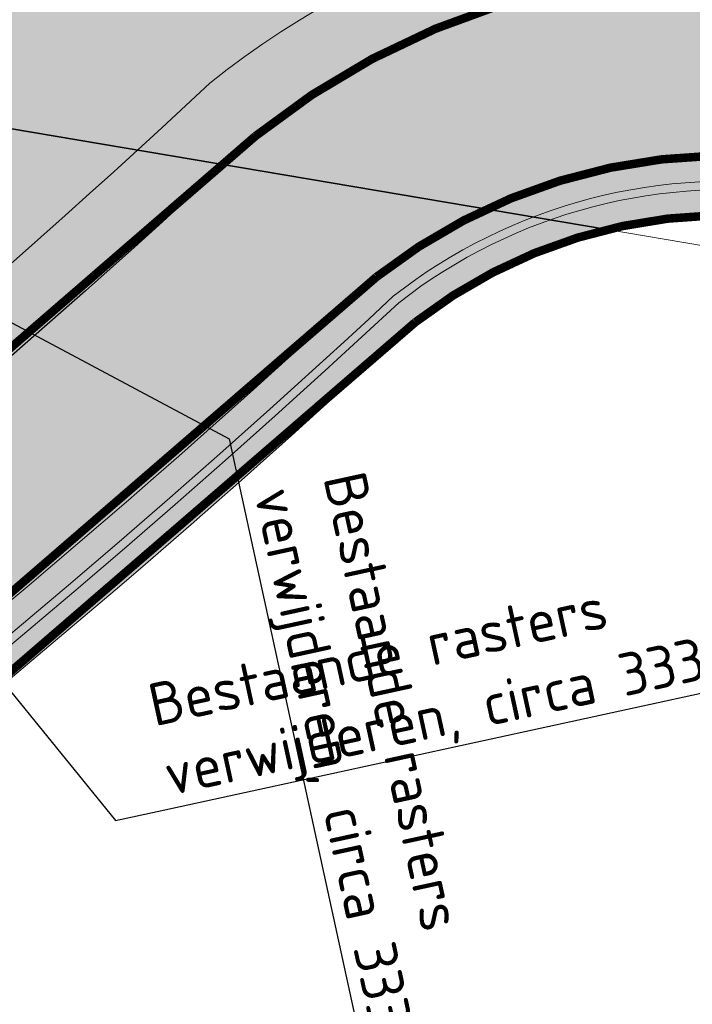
# Model space of a CAD drawing. Header units: metres. Extents: x 197883 to 206898, y 361907 to 364395.
# Tile 14 of 256: x 198942 to 198981, y 362274 to 362332. Entities that reach past the tile are written whole.
import ezdxf
from ezdxf import colors
from ezdxf.entities.mleader import LeaderData, LeaderLine
from ezdxf.math import Vec2, Vec3

# ---------------------------------------------------------------- set-up
doc = ezdxf.new("R2010")
doc.units = ezdxf.units.M
for name, color, linetype, lineweight in [('B-ME-IE-TERREINAFSCHEIDING_KUNSTMATIG_HEKWERK_RASTER-G', 251, 'IE-TERREINAFSCHEIDING-KUNSTMATIG', 18), ('N-PV-GR-MOERAS-A', 122, 'Continuous', 18), ('N-PV-KG-GRENS-BUFFERZONE-A', 253, 'Continuous', 15), ('N-PV-OG-BEHEERKAART-MAAIPAD-G', 7, 'Continuous', 25), ('N-WE-GW-ONTWERP-GEUL', 7, 'Continuous', 18), ('N-WE-GW-OPHOGING-WERK-A', 92, 'Continuous', 18), ('N-WE-KG-PROJECTGEBIED-SLIJKWELLSEWAAD', 10, 'KG-OG', 35), ('N-WE-KG-PROJECTGRENS-SLIJKWELLSEWAAD', 190, 'KG-OG', 35), ('V01-WA-IE-TERREINAFSCHEIDING_KUNSTMATIG_RASTERHEKWERK-G', 20, 'IE-TERREINAFSCHEIDING-KUNSTMATIG-OPEN-V', 35), ('X-XX-AL-VERWIJZING-T25-1000', 7, 'Continuous', 25), ('X-XX-AL-VERWIJZING_PRES-T25-1000', 7, 'Continuous', 25)]:
    doc.layers.add(name, color=color, linetype=linetype, lineweight=lineweight)
for name, color, linetype, lineweight, true_color in [('N-PV-GR-GRAS-A', 7, 'Continuous', 18, 0xc1e37d), ('N-PV-OG-BEHEERKAART-MAAIPAD-A', 7, 'Continuous', 15, 0xe5e878), ('N-PV-WH-GEUL-G', 7, 'Continuous', 35, 0x167592)]:
    doc.layers.add(name, color=color, linetype=linetype, lineweight=lineweight, true_color=true_color)
doc.styles.add('NLCS-ISO-M1000-T25', font='NLCS-ISO.ttf', dxfattribs={"height": 2.5})
doc.linetypes.add('IE-TERREINAFSCHEIDING-KUNSTMATIG', pattern='A,4,[82,NLCS.SHX,S=0.75,R=90,X=0,Y=0],4,-2', length=10)
doc.linetypes.add('IE-TERREINAFSCHEIDING-KUNSTMATIG-OPEN-V', pattern='A,7,[24,NLCS.SHX,S=0.6,R=0,X=-3.5,Y=0],-1.5,[67,NLCS.SHX,S=0.75,R=0,X=0,Y=0],-1.5', length=10)
doc.linetypes.add('KG-OG', pattern='A,5.5,-1.5,[2,NLCS.SHX,S=0.5,R=0,X=0,Y=0],-1.5', length=8.5)

msp = doc.modelspace()

# ---------------------------------------------------------------- hatches: boundary and pattern name
at = {"layer": 'N-PV-GR-GRAS-A', "transparency": 33554648}
h = msp.add_hatch(color=256, dxfattribs=at)
h.dxf.hatch_style = 1
edge = h.paths.add_edge_path(flags=16)
edge.add_arc((198916.6022228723, 362365.0953609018), 37.06112380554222, 314.4405254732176, 332.606027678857, ccw=False)
edge.add_arc((198584.2703122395, 362722.8114712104), 525.3162308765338, 300.0205732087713, 313.0024062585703, ccw=False)
edge.add_arc((198830.2742482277, 362297.0732663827), 33.6141304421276, 292.0976948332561, 300.0205732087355, ccw=False)
edge.add_line((198842.9194466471, 362265.9283033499), (198781.1332019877, 362240.8424067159))
edge.add_arc((198777.4074507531, 362253.4422054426), 13.1391076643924, 197.4603868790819, 286.47290969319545, ccw=False)
edge.add_arc((198788.5959258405, 362258.2294650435), 25.27742851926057, 128.1674087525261, 200.2032613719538, ccw=False)
edge.add_arc((198755.4714604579, 362296.8086380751), 25.6183205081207, 313.0989792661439, 377.4685401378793)
edge.add_arc((198760.8306748, 362298.4951572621), 19.99999999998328, 17.46854013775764, 55.23762163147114)
edge.add_arc((198792.1525632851, 362343.6246515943), 34.93388714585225, 206.5078933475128, 235.23762163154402, ccw=False)
edge.add_arc((198767.3544786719, 362332.0343441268), 7.601689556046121, 189.0867445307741, 211.7615993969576, ccw=False)
edge.add_arc((198778.3693736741, 362334.7221968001), 18.92495369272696, 155.5483229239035, 191.8566252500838, ccw=False)
edge.add_arc((198770.244892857, 362338.4164639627), 10.00000000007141, 132.9545405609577, 155.5483229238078, ccw=False)
edge.add_arc((198725.4742477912, 362386.5035388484), 55.70218741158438, 312.9545405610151, 352.372035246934)
edge.add_arc((198867.5259241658, 362370.9254193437), 87.22720009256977, 158.257694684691, 174.6162322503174, ccw=False)
edge.add_arc((200385.0348384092, 361752.8670690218), 1725.76990813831, 157.8185501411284, 157.860806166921, ccw=False)
edge.add_arc((198867.5259241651, 362370.9254193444), 87.22720009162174, 154.8363501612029, 157.4216616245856, ccw=False)
edge.add_arc((198815.7297571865, 362395.2587199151), 29.99999999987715, 141.7812034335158, 154.8363501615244, ccw=False)
edge.add_arc((198950.9539423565, 362288.7759276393), 202.1167200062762, 113.00796566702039, 141.7812034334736, ccw=False)
edge.add_arc((198972.364231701, 362224.9987268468), 269.23950676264, 106.3297997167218, 111.89688122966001, ccw=False)
edge.add_arc((198880.2698683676, 362551.4302272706), 69.99999999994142, 283.543968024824, 290.5222144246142)
edge.add_arc((198907.8418949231, 362477.7725647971), 8.649017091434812, 90.00001572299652, 110.52221442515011, ccw=False)
edge.add_arc((198908.9400823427, 362451.634030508), 34.80488115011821, 43.27269236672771, 91.80813964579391, ccw=False)
edge.add_arc((198944.9745331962, 362486.8858946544), 15.62583644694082, 226.818046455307, 264.979147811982)
edge.add_arc((198944.4821696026, 362481.281645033), 10.00000000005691, 264.9791478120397, 309.8763922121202)
edge.add_arc((198968.4624332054, 362452.5775458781), 27.4029190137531, 90.66112539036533, 129.8763922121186, ccw=False)
edge.add_arc((198968.3052092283, 362468.4957773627), 11.48396357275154, -2.8878669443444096, 90.79313940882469, ccw=False)
edge.add_arc((198714.725239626, 362471.0818514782), 265.0682411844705, 332.3430356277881, 359.3159287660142, ccw=False)
edge = h.paths.add_edge_path()
edge.add_arc((198668.9001893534, 362520.3873249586), 153.4496473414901, 296.2941664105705, 306.1783613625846)
edge.add_arc((198671.2135764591, 362517.8049561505), 149.9999999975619, 306.0473628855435, 317.6631123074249)
edge.add_arc((199031.6043978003, 362189.450158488), 337.5432465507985, 122.32690543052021, 137.6631123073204, ccw=False)
edge.add_arc((198888.5358564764, 362415.5270953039), 69.99999981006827, 120.38213154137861, 122.32690543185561, ccw=False)
edge.add_arc((198890.7476600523, 362416.8794750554), 69.99999989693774, 121.1395185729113, 122.504235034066, ccw=False)
edge.add_arc((199001.4553587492, 362233.6430923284), 284.0835501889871, 111.3209827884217, 121.13951857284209, ccw=False)
edge.add_arc((198872.7132677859, 362563.4925042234), 69.99999999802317, 291.3209827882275, 307.9178447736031)
edge.add_arc((198928.0210515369, 362492.4921587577), 20.00000000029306, 75.33024202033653, 127.9178447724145, ccw=False)
edge.add_arc((198929.2831791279, 362497.3134693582), 15.016226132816, 30.401988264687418, 75.33024202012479, ccw=False)
edge.add_arc((198950.8595768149, 362509.9732731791), 10.00000000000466, 210.4019882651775, 239.1414357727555)
edge.add_arc((198954.3556228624, 362515.8243389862), 16.81595987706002, 239.141435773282, 310.7226057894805)
edge.add_arc((198975.5522378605, 362495.5799511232), 12.68144033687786, 64.55349831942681, 143.7427125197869, ccw=False)
edge.add_arc((198976.704367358, 362498.0012565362), 9.999999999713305, 10.643935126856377, 64.5534983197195, ccw=False)
edge.add_arc((182936.5441483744, 359483.4344589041), 16330.97891757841, 10.461691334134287, 10.643935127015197, ccw=False)
edge.add_arc((199144.0851350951, 362472.9541109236), 149.9999999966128, 189.2734763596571, 194.7239921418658)
edge.add_arc((198862.4393096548, 362398.9396440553), 141.208709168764, -19.537700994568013, 14.723992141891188, ccw=False)
edge.add_arc((199136.880698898, 362301.5515741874), 149.999999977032, 160.4622990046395, 165.9895519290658)
edge.add_arc((198983.3062990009, 362290.2082422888), 48.33102274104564, 80.42818539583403, 128.9724844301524)
edge.add_arc((198584.2703122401, 362722.8114712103), 540.3162308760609, 300.0205732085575, 313.0208167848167, ccw=False)
edge.add_arc((198830.2742482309, 362297.0732663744), 48.61413043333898, 292.09769483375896, 300.0205732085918, ccw=False)
edge.add_line((198848.562251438, 362252.03014685), (198758.4444453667, 362215.4413238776))
edge.add_arc((198611.3264755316, 362186.1786693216), 150.0000000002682, 11.24965192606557, 43.36935185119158)
edge.add_arc((198734.905107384, 362302.9190724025), 19.99999999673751, 212.7394637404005, 223.3757125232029, ccw=False)
edge.add_arc((198768.3766325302, 362324.4399801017), 59.79312080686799, 198.5221105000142, 212.7394637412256, ccw=False)
edge.add_line((198711.6807274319, 362305.445464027), (198710.2575471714, 362308.7103928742))
edge.add_arc((198770.6834282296, 362328.8385737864), 63.69011515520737, 122.06102493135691, 198.4231889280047, ccw=False)
h = msp.add_hatch(color=256, dxfattribs=at)
h.dxf.hatch_style = 1
h.paths.add_polyline_path([(198854.7693367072, 362236.7421746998, 0.03458385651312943), (198862.8515594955, 362240.6944691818, 0.05649319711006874), (198963.6918044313, 362315.2778575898, -0.2075639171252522), (198988.2113824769, 362321.6590636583, -0.1244787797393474), (199002.5720561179, 362315.5468413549), (199002.7961306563, 362317.2471684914, 0.1166880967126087), (198988.6133417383, 362323.1140529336, 0.2094449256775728), (198962.7162202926, 362316.4190365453, -0.05652191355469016), (198862.1010930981, 362241.9932379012, -0.03458385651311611), (198854.2050562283, 362238.1319903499), (198753.4074102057, 362197.207034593), (198691.8772940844, 362338.3637500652), (198683.048137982, 362354.2650643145), (198681.8068203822, 362353.4106769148), (198690.5309823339, 362337.6984571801), (198752.616720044, 362195.267085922)])
h = msp.add_hatch(color=256, dxfattribs=at)
h.dxf.hatch_style = 1
h.paths.add_polyline_path([(198754.8064151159, 362193.9975666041), (198855.5217106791, 362234.8890871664, 0.03458385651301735), (198863.8521813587, 362238.962777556, 0.05645401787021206), (198964.9907315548, 362313.7545776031, -0.2068265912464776), (198987.9031873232, 362319.6829523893, -0.1343263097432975), (199002.2677432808, 362313.2376482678), (199002.4966229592, 362314.9744378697, 0.1268001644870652), (198988.1343336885, 362321.165035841, 0.2073860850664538), (198964.0167405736, 362314.8972260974, -0.05648350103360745), (198863.1017149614, 362240.2615462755, -0.03458385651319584), (198854.9574302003, 362236.2789028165), (198752.8165778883, 362194.808590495), (198781.4772636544, 362129.0578895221), (198788.3850435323, 362135.171667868), (198790.0968241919, 362133.7279177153), (198794.0164771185, 362130.4033518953), (198795.9155561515, 362126.3972372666), (198797.2709736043, 362127.0397662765), (198795.2333678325, 362131.3381036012), (198791.0654999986, 362134.8731999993), (198788.3614184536, 362137.1538766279), (198782.0279613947, 362131.548406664)])
at = {"layer": 'N-PV-GR-MOERAS-A', "transparency": 33554648}
h = msp.add_hatch(color=256, dxfattribs=at)
h.dxf.hatch_style = 1
h.paths.add_polyline_path([(198979.7745887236, 362467.9171986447, 0.7958263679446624), (198958.1820290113, 362473.9181968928, -0.06450566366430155), (198925.8421909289, 362407.8067839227, -0.004657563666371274), (198924.851353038, 362406.3169827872, 0.00156168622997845), (198925.8421909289, 362407.8067839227, 0.07072695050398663), (198937.2686796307, 362432.3085585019, 0.01010801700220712), (198941.2612325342, 362446.8163815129, 0.0610219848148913), (198941.5679033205, 362449.2287913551, 0.5183944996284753), (198922.5195904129, 362462.7941690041, 0.03946778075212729), (198919.258985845, 362461.143749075, 0.04971317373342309), (198888.7525269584, 362437.9150130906), (198873.0468338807, 362421.7914782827, -0.03914934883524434), (198869.4378116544, 362418.7951588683, 0.005785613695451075), (198848.7019126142, 362403.7961401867), (198814.8842776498, 362379.4216392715), (198804.5819521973, 362372.9316386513, 0.1212971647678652), (198784.2041522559, 362355.6029253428, -0.1904230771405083), (198764.2364688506, 362338.9671425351, 0.9023687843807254), (198768.9951413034, 362324.6118164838, 0.02310757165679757), (198885.9008394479, 362373.1711940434, 0.005592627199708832), (198887.8384056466, 362374.0993280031, 0.05616070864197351), (198884.068029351, 362371.6820380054), (198878.4578254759, 362367.123753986, 0.05269747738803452), (198868.0762256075, 362356.6960565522), (198849.9408077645, 362334.1723406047, -0.06418293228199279), (198768.7035460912, 362263.2848775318, 0.7916165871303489), (198780.7968730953, 362240.747798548, 0.03120082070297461), (198781.3879859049, 362240.9458517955), (198842.9194466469, 362265.9283033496, 0.03458385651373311), (198847.0917651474, 362267.9686122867, 0.05670459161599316), (198942.5512548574, 362338.6345476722, 0.07674401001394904), (198949.3235973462, 362347.6931038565, 0.1186161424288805)])
h.paths.add_polyline_path([(198901.2283400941, 362391.5159018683, -0.08703450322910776), (198898.6725314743, 362389.1907573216, -0.05802886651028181), (198768.6604523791, 362326.6095226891, -1.022548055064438), (198765.4212175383, 362336.0806667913, 0.1571027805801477), (198787.0923160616, 362352.9877561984, -0.09816419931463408), (198815.8932368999, 362378.1193227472, -0.009489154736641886), (198870.8002823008, 362416.6083042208, 0.04452411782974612), (198874.9418598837, 362419.9670253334, -0.04854152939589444), (198891.9980806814, 362433.5739912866, 0.03268785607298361), (198922.0857564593, 362457.4743239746, -0.745436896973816), (198939.3857721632, 362448.0091840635, -9.906854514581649e-06), (198939.3855231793, 362448.0080216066, -0.02719383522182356), (198937.3898577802, 362440.6657581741, -0.0870227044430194), (198932.4813356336, 362431.5375703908, 0.001998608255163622)], flags=16)
h.paths.add_polyline_path([(198962.3063664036, 362471.3951293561, -0.9368718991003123), (198973.7836154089, 362471.1841023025, -0.1751647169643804), (198937.8970026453, 362350.9532715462, -0.1059110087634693), (198845.3567007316, 362273.3202223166, -0.02967687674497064), (198839.9605986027, 362270.8607932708), (198778.1720921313, 362247.015158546, -0.8186626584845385), (198772.2039400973, 362260.5925556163, 0.1032658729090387), (198854.1190514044, 362323.9595097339, 0.04638365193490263), (198857.318438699, 362328.4995344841, -0.07782677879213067), (198883.0475964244, 362360.5441028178, -0.07162207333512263), (198899.5601765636, 362371.7427788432, 0.08314489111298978), (198918.9759308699, 362385.5700785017, 0.1858247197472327)], flags=16)
at = {"layer": 'N-PV-KG-GRENS-BUFFERZONE-A', "transparency": 33554559}
h = msp.add_hatch(color=256, dxfattribs=at)
h.dxf.hatch_style = 1
edge = h.paths.add_edge_path()
edge.add_line((198988.7155552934, 362505.3864690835), (198992.2102300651, 362517.6116675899))
edge.add_arc((198976.7043673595, 362498.0012565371), 24.99999999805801, 51.66673846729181, 64.55349829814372)
edge.add_arc((198975.5522378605, 362495.579951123), 27.68144033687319, 64.55349829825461, 121.8929583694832)
edge.add_line((198960.9271919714, 362519.0825078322), (198960.701, 362519.446))
edge.add_line((198960.701, 362519.446), (198956.214, 362517.596))
edge.add_line((198956.214, 362517.596), (198952.358, 362517.889))
edge.add_line((198952.358, 362517.889), (198948.6270000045, 362521.6999999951))
edge.add_line((198948.6270000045, 362521.6999999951), (198945.1059999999, 362525.22))
edge.add_line((198945.1059999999, 362525.22), (198940.4670000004, 362527.8399999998))
edge.add_line((198940.4670000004, 362527.8399999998), (198934.5059999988, 362530.5150000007))
edge.add_line((198934.5059999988, 362530.5150000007), (198932.8855314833, 362531.2883806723))
edge.add_line((198932.8855314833, 362531.2883806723), (198930.043, 362532.645))
edge.add_line((198930.043, 362532.645), (198923.626, 362534.243))
edge.add_line((198923.626, 362534.243), (198921.44, 362534.041))
edge.add_line((198921.44, 362534.041), (198916.148, 362531.484))
edge.add_line((198916.148, 362531.484), (198912.0233888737, 362528.1696697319))
edge.add_line((198912.0233888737, 362528.1696697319), (198907.749, 362524.835))
edge.add_line((198907.749, 362524.835), (198899.714, 362518.621))
edge.add_line((198899.714, 362518.621), (198872.015, 362497.677))
edge.add_line((198872.015, 362497.677), (198849.267, 362480.755))
edge.add_line((198849.267, 362480.755), (198827.175, 362464.682))
edge.add_line((198827.175, 362464.682), (198815.628, 362455.842))
edge.add_line((198815.628, 362455.842), (198805.822, 362447.846))
edge.add_line((198805.822, 362447.846), (198788.371, 362433.497))
edge.add_line((198788.371, 362433.497), (198769.111, 362419.407))
edge.add_line((198769.111, 362419.407), (198709.693, 362372.326))
edge.add_line((198709.693, 362372.326), (198683.0484876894, 362354.2644344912))
edge.add_line((198683.0484876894, 362354.2644344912), (198691.8772940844, 362338.3637500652))
edge.add_line((198691.8772940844, 362338.3637500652), (198753.4074102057, 362197.207034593))
edge.add_line((198753.4074102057, 362197.207034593), (198854.2050562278, 362238.1319903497))
edge.add_arc((198830.2742482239, 362297.0732663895), 63.61413045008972, 292.0976948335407, 300.0205732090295)
edge.add_arc((198584.2703122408, 362722.8114712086), 555.3162308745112, 300.0205732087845, 312.9606732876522)
edge.add_arc((198983.3062990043, 362290.2082422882), 33.33102274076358, 81.13553757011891, 128.1516620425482, ccw=False)
edge.add_arc((198983.3062987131, 362290.2082423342), 33.33102274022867, 54.215525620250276, 81.13553706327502, ccw=False)
edge.add_arc((197642.3982172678, 362538.0297683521), 1378.197257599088, 350.7816862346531, 351.0149646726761)
edge.add_arc((199997.9765123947, 362170.4728987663), 1005.891508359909, 170.9719184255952, 171.2906141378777, ccw=False)
edge.add_line((199004.5464397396, 362328.31591361), (199006.382, 362340.158))
edge.add_arc((199016.2839353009, 362339.2941182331), 9.939547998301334, 167.1396093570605, 175.0139273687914, ccw=False)
edge.add_line((199006.593717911, 362341.506425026), (199010.984, 362369.4680000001))
edge.add_line((199010.984, 362369.4680000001), (199018.03, 362368.6230000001))
edge.add_line((199018.03, 362368.6230000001), (199018.9139999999, 362373.53))
edge.add_line((199018.9139999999, 362373.53), (199016.6340779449, 362373.9369591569))
edge.add_line((199016.6340779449, 362373.9369591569), (199001.8656870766, 362376.5748318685))
edge.add_arc((198862.4393096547, 362398.9396440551), 141.2087091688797, 340.4622990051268, 350.88704920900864, ccw=False)
edge.add_arc((199136.8806989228, 362301.5515741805), 150.0000000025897, 160.4622990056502, 165.9895519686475)
edge.add_arc((198983.3062988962, 362290.2082422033), 48.33102273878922, 80.42818529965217, 128.9724843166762)
edge.add_arc((198584.2703122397, 362722.8114712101), 540.3162308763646, 300.02057320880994, 313.02081678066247, ccw=False)
edge.add_arc((198830.2742482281, 362297.0732663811), 48.61413044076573, 292.097694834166, 300.02057320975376, ccw=False)
edge.add_line((198848.5622514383, 362252.03014685), (198758.4244958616, 362215.5414419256))
edge.add_arc((198611.3264755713, 362186.178669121), 150.0000000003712, 11.28864608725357, 43.37010022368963)
edge.add_line((198720.3664448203, 362289.1849073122), (198718.0823377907, 362292.1026763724))
edge.add_arc((198768.3766325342, 362324.4399801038), 59.79312081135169, 198.5221105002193, 212.7394637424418, ccw=False)
edge.add_line((198711.6807274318, 362305.4454640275), (198710.2575471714, 362308.7103928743))
edge.add_arc((198770.683428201, 362328.8385738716), 63.69011515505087, 122.06102572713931, 198.4231890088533, ccw=False)
edge.add_arc((198668.9001890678, 362520.387324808), 153.4496473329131, 296.2941662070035, 317.5321135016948)
edge.add_arc((199031.6043978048, 362189.4501584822), 337.5432465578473, 122.3269054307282, 137.6631123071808, ccw=False)
edge.add_arc((198888.5358565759, 362415.5270951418), 69.99999999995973, 120.38213154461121, 122.3269054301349, ccw=False)
edge.add_arc((198890.7476600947, 362416.8794749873), 69.99999997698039, 121.13951857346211, 122.5042350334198, ccw=False)
edge.add_arc((199001.4553587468, 362233.643092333), 284.0835501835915, 111.32098278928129, 121.13951857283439, ccw=False)
edge.add_arc((198872.7132677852, 362563.4925042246), 69.99999999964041, 291.320982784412, 307.9178447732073)
edge.add_arc((198928.021051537, 362492.4921587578), 20.0000000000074, 75.33024204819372, 127.91784477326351, ccw=False)
edge.add_arc((198929.2831791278, 362497.3134693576), 15.01622613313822, 30.401988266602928, 75.33024205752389, ccw=False)
edge.add_arc((198950.8595768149, 362509.9732731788), 9.99999999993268, 210.4019882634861, 239.1414357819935)
edge.add_arc((198954.3556228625, 362515.8243389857), 16.81595987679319, 239.1414357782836, 304.5307854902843)
edge.add_arc((198958.219242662, 362510.2092030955), 10.00000000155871, 304.5307854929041, 319.835240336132)
edge.add_arc((198975.5522378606, 362495.579951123), 12.68144033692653, 64.55349834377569, 139.835240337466, ccw=False)
edge.add_arc((198976.7043673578, 362498.0012565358), 9.999999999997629, 10.6439351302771, 64.55349834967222, ccw=False)
edge.add_arc((182936.5441561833, 359483.4344600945), 16330.97890968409, 10.639413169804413, 10.643935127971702, ccw=False)
edge.add_line((198986.7703220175, 362498.5815832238), (198988.7155552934, 362505.3864690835))
at = {"layer": 'N-PV-OG-BEHEERKAART-MAAIPAD-A', "transparency": 33554623}
h = msp.add_hatch(dxfattribs=at)
h.set_pattern_fill('HOUND', color=256, scale=0.5)
h.set_pattern_definition([(0, (0, 0), (3.175, 0.79375), [12.7, -6.35]), (90, (0, 0), (-0.7937500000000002, -3.175), [12.7, -6.35])])
edge = h.paths.add_edge_path()
edge.add_arc((198983.3062988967, 362290.2082422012), 44.23102274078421, 75.45420702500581, 128.789284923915, ccw=False)
edge.add_arc((199136.8806989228, 362301.5515741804), 145.9000000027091, 160.4622990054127, 167.5436700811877, ccw=False)
edge.add_arc((198862.4393096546, 362398.9396440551), 145.3087091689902, 340.4622990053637, 374.7239921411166)
edge.add_arc((199144.0851350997, 362472.95411092), 145.9000000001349, 189.2568972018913, 194.7239921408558, ccw=False)
edge.add_arc((182936.5441560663, 359483.4344603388), 16335.0789097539, 10.46154116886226, 10.64393512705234)
edge.add_arc((198976.7043673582, 362498.001256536), 14.09999999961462, 10.64393512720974, 64.55349831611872)
edge.add_arc((198975.5522378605, 362495.579951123), 16.78144033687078, 64.55349831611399, 139.8352403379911)
edge.add_arc((198958.2192426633, 362510.2092030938), 5.899999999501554, 304.53078548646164, 319.8352403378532, ccw=False)
edge.add_arc((198954.3556228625, 362515.824338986), 12.71595987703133, 239.1414357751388, 304.5307854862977, ccw=False)
edge.add_arc((198950.8595768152, 362509.9732731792), 5.900000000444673, 210.4019882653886, 239.1414357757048, ccw=False)
edge.add_arc((198929.2831791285, 362497.3134693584), 19.11622613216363, 30.40198826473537, 75.33024201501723)
edge.add_arc((198928.0210515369, 362492.4921587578), 24.09999999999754, 75.3302420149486, 127.9178447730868)
edge.add_arc((198872.7132677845, 362563.4925042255), 65.90000000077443, 291.3209827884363, 307.91784477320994, ccw=False)
edge.add_arc((199001.4553587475, 362233.6430923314), 288.1835501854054, 111.3209827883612, 121.1395185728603)
edge.add_arc((198890.7476600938, 362416.879474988), 74.0999999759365, 121.1395185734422, 122.4455202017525)
edge.add_arc((198888.5358565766, 362415.5270951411), 74.10000000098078, 120.4408463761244, 122.3269054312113)
edge.add_arc((199031.6043978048, 362189.4501584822), 341.6432465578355, 122.3269054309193, 137.6623185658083)
edge.add_arc((198668.9001890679, 362520.387324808), 149.3496473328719, 296.2167158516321, 317.53033298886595, ccw=False)
edge.add_arc((198770.6834282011, 362328.8385738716), 67.79011515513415, 121.882586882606, 198.5808164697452)
edge.add_line((198706.4268626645, 362307.2377984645), (198706.4990963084, 362307.0720867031))
edge.add_line((198706.4990963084, 362307.0720867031), (198710.2575471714, 362308.7103928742))
edge.add_arc((198770.6834282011, 362328.8385738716), 63.69011515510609, 122.06102572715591, 198.4231890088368, ccw=False)
edge.add_arc((198668.9001890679, 362520.387324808), 153.4496473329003, 296.2941662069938, 317.5321135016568)
edge.add_arc((199031.6043978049, 362189.4501584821), 337.5432465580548, 122.32690543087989, 137.6631123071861, ccw=False)
edge.add_arc((198888.5358565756, 362415.5270951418), 69.99999999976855, 120.38213154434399, 122.3269054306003, ccw=False)
edge.add_arc((198890.7476600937, 362416.8794749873), 69.9999999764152, 121.13951857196, 122.50423503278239, ccw=False)
edge.add_arc((199001.4553587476, 362233.6430923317), 284.0835501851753, 111.32098278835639, 121.1395185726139, ccw=False)
edge.add_arc((198872.7132677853, 362563.4925042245), 69.9999999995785, 291.3209827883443, 307.9178447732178)
edge.add_arc((198928.021051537, 362492.4921587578), 19.99999999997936, 75.33024201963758, 127.91784477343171, ccw=False)
edge.add_arc((198929.2831791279, 362497.3134693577), 15.01622613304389, 30.401988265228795, 75.33024201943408, ccw=False)
edge.add_arc((198950.8595768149, 362509.9732731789), 10.00000000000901, 210.4019882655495, 239.1414357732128)
edge.add_arc((198954.3556228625, 362515.8243389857), 16.81595987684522, 239.1414357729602, 304.5307854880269)
edge.add_arc((198958.2192426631, 362510.2092030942), 9.999999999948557, 304.5307854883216, 319.8352403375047)
edge.add_arc((198975.5522378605, 362495.579951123), 12.68144033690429, 64.55349832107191, 139.8352403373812, ccw=False)
edge.add_arc((198976.7043673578, 362498.0012565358), 10.00000000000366, 10.643935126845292, 64.55349832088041, ccw=False)
edge.add_arc((182936.5441561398, 359483.434460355), 16330.97890967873, 10.461691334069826, 10.643935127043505, ccw=False)
edge.add_arc((199144.0851350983, 362472.9541109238), 149.9999999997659, 189.2734763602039, 194.7239921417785)
edge.add_arc((198862.4393096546, 362398.9396440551), 141.2087091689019, -19.537700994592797, 14.723992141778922, ccw=False)
edge.add_arc((199136.8806989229, 362301.5515741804), 150.0000000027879, 160.4622990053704, 165.9895519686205)
edge.add_arc((198983.3062988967, 362290.2082422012), 48.33102274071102, 80.42818530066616, 128.97248431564)
edge.add_arc((198584.2703122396, 362722.81147121), 540.316230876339, 300.02057320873, 313.0208167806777, ccw=False)
edge.add_arc((198830.2742482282, 362297.0732663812), 48.61413044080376, 292.0976948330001, 300.0205732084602, ccw=False)
edge.add_line((198848.5622514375, 362252.0301468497), (198761.2838796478, 362216.5941655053))
edge.add_line((198761.2838796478, 362216.5941655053), (198758.4244958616, 362215.5414419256))
edge.add_arc((198611.3264755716, 362186.1786691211), 150.0000000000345, 11.2886460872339, 43.37010022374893)
edge.add_arc((198734.9051073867, 362302.9190724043), 19.99999999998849, 212.7394637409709, 223.3701002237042, ccw=False)
edge.add_arc((198785.6132520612, 362334.0673295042), 79.50758765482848, 198.5979101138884, 211.8573951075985, ccw=False)
edge.add_line((198710.2575471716, 362308.710392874), (198706.4855023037, 362307.066161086))
edge.add_line((198706.4855023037, 362307.066161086), (198707.9086825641, 362303.801232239))
edge.add_arc((198771.7924927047, 362326.0907241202), 67.66064326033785, 199.2342238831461, 212.350892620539)
edge.add_arc((198734.9051073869, 362302.9190724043), 24.10000000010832, 212.7394637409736, 223.370100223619)
edge.add_arc((198611.3264755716, 362186.1786691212), 145.9000000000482, 9.40079804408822, 43.37010022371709, ccw=False)
edge.add_line((198755.2670220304, 362210.00993189), (198762.7637250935, 362212.7699517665))
edge.add_line((198762.7637250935, 362212.7699517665), (198850.1046180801, 362248.2313174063))
edge.add_arc((198830.2742482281, 362297.0732663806), 52.71413044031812, 292.0976948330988, 300.0205732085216)
edge.add_arc((198584.2703122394, 362722.8114712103), 544.4162308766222, 300.0205732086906, 313.005199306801)
at = {"layer": 'N-PV-WH-GEUL-G', "transparency": 33554597}
h = msp.add_hatch(color=256, dxfattribs=at)
h.dxf.hatch_style = 1
h.paths.add_polyline_path([(198854.9574302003, 362236.2789028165, 0.03458385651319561), (198863.1017149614, 362240.2615462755, 0.05648350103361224), (198964.0167405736, 362314.8972260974, -0.2073860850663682), (198988.1343336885, 362321.165035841, -0.1268001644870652), (199002.4966229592, 362314.9744378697), (199002.5720561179, 362315.5468413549, 0.1244787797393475), (198988.2113824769, 362321.6590636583, 0.2075639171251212), (198963.6918044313, 362315.2778575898, -0.05649319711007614), (198862.8515594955, 362240.6944691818, -0.03458385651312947), (198854.7693367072, 362236.7421746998), (198752.616720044, 362195.267085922), (198690.5309823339, 362337.6984571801), (198681.8068203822, 362353.4106769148), (198681.393047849, 362353.125881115), (198690.0822117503, 362337.476692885), (198781.293697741, 362128.2277171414), (198788.4250423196, 362134.5393629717), (198793.6324954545, 362130.1101513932), (198795.488542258, 362126.1948134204), (198795.9155561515, 362126.3972372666), (198794.0164771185, 362130.4033518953), (198790.0968241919, 362133.7279177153), (198788.3850435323, 362135.171667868), (198781.4772636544, 362129.0578895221), (198752.8165778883, 362194.808590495)])
at = {"layer": 'N-WE-GW-OPHOGING-WERK-A'}
h = msp.add_hatch(dxfattribs=at)
h.set_pattern_fill('AGW-WERK_ONTGRAVEN', color=256, pattern_type=2)
h.set_pattern_definition([(135, (0, 0), (-3.535533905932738, -3.535533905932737), [])])
edge = h.paths.add_edge_path()
edge.add_arc((198968.4624296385, 362452.5775456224), 27.40291906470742, 93.28103210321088, 96.65494373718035)
edge.add_arc((198966.8940640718, 362470.6201450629), 9.315401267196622, 89.99999977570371, 99.9359759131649, ccw=False)
edge = h.paths.add_edge_path()
edge.add_arc((198778.3693720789, 362334.7222043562), 18.92495368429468, 191.8565769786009, 195.5700723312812)
edge.add_arc((198767.3544783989, 362332.0343436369), 7.601689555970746, 189.0865630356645, 198.3400120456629, ccw=False)
edge = h.paths.add_edge_path()
edge.add_arc((199020.5308480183, 362296.4961760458), 193.2998017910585, 121.5949297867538, 121.6569512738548)
edge.add_arc((198931.3272265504, 362441.347546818), 23.18473759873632, 121.36731494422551, 121.88441293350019, ccw=False)

# ---------------------------------------------------------------- linework, layer by layer
at = {"layer": 'B-ME-IE-TERREINAFSCHEIDING_KUNSTMATIG_HEKWERK_RASTER-G', "flags": 128}
msp.add_lwpolyline([(198976.2591332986, 362319.1949180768), (198987.7055010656, 362317.260181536), (199002.651, 362314.734)], dxfattribs=at)
at = {"layer": 'N-PV-KG-GRENS-BUFFERZONE-A'}
for points in [[(198898.1647364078, 362498.2834347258, 0.07254433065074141), (198915.7304329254, 362508.270013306, -0.23357035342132), (198933.0859988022, 362511.840189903, -0.1985869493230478), (198942.2346157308, 362504.9126362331, 0.1260609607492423), (198942.2346157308, 362504.9126362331, 0.1260609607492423), (198945.730371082, 362501.3889124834, 0.2933175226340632), (198963.8877323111, 362501.970985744, 0.06687772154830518), (198965.861171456, 362503.759325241, -0.3408258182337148), (198981.0010488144, 362507.0311252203, -0.2396614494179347), (198986.5323073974, 362499.8483067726, -0.0007951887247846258), (198996.0455719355, 362448.7820663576, 0.02378684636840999), (198999.0109237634, 362434.8296672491, -0.1506185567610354), (198995.5174529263, 362351.7156318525, 0.02412186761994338), (198991.3429596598, 362337.8663983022, 0.2150400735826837), (198952.9086421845, 362327.7831038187, -0.05678518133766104), (198854.5964291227, 362254.9809250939, -0.03458385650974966)], [(198862.101093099, 362241.9932379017, 0.05652191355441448), (198962.7162202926, 362316.4190365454, -0.2080737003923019), (198988.4425288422, 362323.14114711, -0.1180039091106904), (199002.7962101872, 362317.2471111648, 0.001017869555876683), (199003.6838435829, 362322.7877546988, -0.001390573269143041), (199004.5464397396, 362328.31591361), (199006.382, 362340.158, -0.03437172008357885), (199006.593717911, 362341.506425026), (199010.984, 362369.4680000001), (199018.03, 362368.6230000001), (199018.9139999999, 362373.53), (199016.6340779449, 362373.9369591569), (199001.8656870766, 362376.5748318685, -0.04551795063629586), (198995.5174529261, 362351.7156318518, 0.02412186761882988), (198991.3429596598, 362337.8663983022, 0.2150400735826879), (198952.9086421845, 362327.7831038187, -0.05678518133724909), (198854.5964291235, 362254.9809250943, -0.03458385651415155)], [(198862.101093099, 362241.9932379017, 0.05652191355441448), (198962.7162202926, 362316.4190365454, -0.2080737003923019), (198988.4425288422, 362323.14114711, -0.1180039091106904), (199002.7962101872, 362317.2471111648, 0.001017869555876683), (199003.6838435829, 362322.7877546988, -0.001390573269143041), (199004.5464397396, 362328.31591361), (199006.382, 362340.158, -0.03437172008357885), (199006.593717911, 362341.506425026), (199010.984, 362369.4680000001), (199018.03, 362368.6230000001), (199018.9139999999, 362373.53)]]:
    msp.add_lwpolyline(points, format="xyb", dxfattribs=at)
at = {"layer": 'N-PV-KG-GRENS-BUFFERZONE-A', "transparency": 33554559}
for points in [[(198674.5435723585, 362366.6211301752), (198683.048137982, 362354.2650643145), (198691.8772940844, 362338.3637500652), (198753.4074102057, 362197.207034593), (198854.2050562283, 362238.1319903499, 0.03458385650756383), (198862.1010930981, 362241.9932379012, 0.05652191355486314), (198962.7162202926, 362316.4190365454, -0.2080737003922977), (198988.4425288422, 362323.14114711, -0.1180039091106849), (199002.7962101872, 362317.2471111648, 0.002032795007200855), (199004.5464397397, 362328.315913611), (199006.382, 362340.158, -0.03437172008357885), (199006.593717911, 362341.506425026), (199010.984, 362369.4680000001), (199018.03, 362368.6230000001), (199018.9139999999, 362373.53), (199005.9022234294, 362375.8525625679)], [(198753.4074102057, 362197.207034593), (198854.2050562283, 362238.1319903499, 0.03458385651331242), (198862.1010930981, 362241.9932379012, 0.05652191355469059), (198962.7162202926, 362316.4190365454, -0.2080737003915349), (198988.4425288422, 362323.14114711, -0.1180039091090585), (199002.7962101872, 362317.2471111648, -0.007261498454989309), (199003.3085860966, 362321.1344921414, -0.007261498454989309)]]:
    msp.add_lwpolyline(points, format="xyb", dxfattribs=at)
at = {"layer": 'N-PV-OG-BEHEERKAART-MAAIPAD-G', "flags": 128}
msp.add_lwpolyline([(198896.6740075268, 362502.1028230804, 0.07254433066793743), (198913.21085611, 362511.5044734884, -0.2335703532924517), (198934.1243129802, 362515.8065362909, -0.1985869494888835), (198945.7708497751, 362506.9874973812, 0.1260609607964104), (198947.8333454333, 362504.9085003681, 0.2933175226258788), (198961.563651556, 362505.3486548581, 0.06687772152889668), (198962.7279806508, 362506.4037751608, -0.3408258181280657), (198982.7626882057, 362510.7333713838, -0.2396614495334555), (198990.5617628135, 362500.6055973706, -0.0007958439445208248), (199000.0851894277, 362449.484435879, 0.02385922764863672), (199002.9762855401, 362435.8717353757, -0.1506185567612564), (198999.3813816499, 362350.3444809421, 0.030908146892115), (198994.4150841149, 362333.0215376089, 0.2370123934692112), (198955.597418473, 362324.6843399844, -0.05671681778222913), (198856.6477039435, 362251.4309572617, -0.03458385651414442)], format="xyb", dxfattribs=at)
at = {"layer": 'N-WE-GW-ONTWERP-GEUL'}
for points in [[(198758.4244958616, 362215.5414419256, 0.1409032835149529), (198720.3664448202, 362289.1849073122, -0.04641819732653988), (198718.0823377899, 362292.1026763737, -0.05792005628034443), (198710.2575471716, 362308.710392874, -0.3460961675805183), (198736.8752999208, 362382.8148763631, 0.09293419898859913), (198782.093223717, 362416.7816725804, -0.06701688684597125), (198851.1034114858, 362474.6778521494, -0.008485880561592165), (198853.1323238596, 362475.914095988, -0.005954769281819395), (198854.5489942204, 362476.7932178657, -0.04286767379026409), (198898.1647364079, 362498.2834347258, 0.07254433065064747), (198915.7304329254, 362508.270013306, -0.2335703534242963), (198933.0859988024, 362511.840189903, -0.1985869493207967), (198942.2346157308, 362504.9126362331, 0.1260609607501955), (198945.7303710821, 362501.3889124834, 0.2933175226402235), (198963.8877323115, 362501.9709857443, 0.06687772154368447), (198965.8611714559, 362503.7593252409, -0.3408258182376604), (198981.0010488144, 362507.0311252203, -0.2396614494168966), (198986.5323073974, 362499.8483067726, -0.0007951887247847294), (198996.0455719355, 362448.7820663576, 0.02378684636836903), (198999.0109237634, 362434.8296672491, -0.1506185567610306), (198995.5174529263, 362351.7156318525, 0.02412186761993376), (198991.3429596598, 362337.8663983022, 0.2150400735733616), (198952.9086421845, 362327.7831038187, -0.05678518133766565), (198854.5964291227, 362254.9809250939, -0.03458385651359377)], [(198888.7525269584, 362437.9150130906, -0.04971317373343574), (198919.258985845, 362461.143749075, -0.03946778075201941), (198922.5195904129, 362462.7941690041, -0.5183944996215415), (198941.5679033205, 362449.2287913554, -0.0610219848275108), (198941.2612325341, 362446.8163815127, -0.01010801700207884), (198937.2686796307, 362432.3085585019, -0.07540935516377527), (198924.851353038, 362406.3169827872, 0.06607400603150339), (198958.1820290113, 362473.9181968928, -0.7958263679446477), (198979.7745887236, 362467.9171986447, -0.1186161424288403), (198949.3235973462, 362347.6931038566, -0.07674401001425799), (198942.5512548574, 362338.6345476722, -0.05670459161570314), (198847.0917651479, 362267.968612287, -0.03458385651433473)], [(198681.8068203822, 362353.4106769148), (198690.5309823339, 362337.6984571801), (198752.616720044, 362195.267085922), (198854.7693367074, 362236.7421746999, 0.03458385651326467), (198862.8515594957, 362240.6944691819, 0.05649319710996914), (198963.6918044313, 362315.2778575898, -0.2075639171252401), (198988.2113824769, 362321.6590636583, -0.1244787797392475), (199002.5720561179, 362315.5468413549)], [(199002.7962101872, 362317.2471111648, 0.1166888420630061), (198988.6133417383, 362323.1140529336, 0.2094449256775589), (198962.7162202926, 362316.4190365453, -0.05652191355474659), (198862.101093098, 362241.9932379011, -0.03458385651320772)], [(198795.9155561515, 362126.3972372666), (198794.0164771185, 362130.4033518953), (198790.0968241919, 362133.7279177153), (198788.3850435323, 362135.171667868), (198781.4772636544, 362129.0578895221), (198752.8165778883, 362194.808590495), (198854.9574302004, 362236.2789028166, 0.03458385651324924), (198863.1017149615, 362240.2615462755, 0.05648350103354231), (198964.0167405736, 362314.8972260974, -0.2073860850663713), (198988.1343336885, 362321.165035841, -0.1268001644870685), (199002.4966229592, 362314.9744378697)], [(198863.8521813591, 362238.9627775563, 0.05645401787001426), (198964.9907315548, 362313.7545776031, -0.2068265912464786), (198987.9031873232, 362319.6829523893, -0.1343263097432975), (199002.2677432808, 362313.2376482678), (199002.7961306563, 362317.2471684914)]]:
    msp.add_lwpolyline(points, format="xyb", dxfattribs=at)
at = {"layer": 'N-WE-KG-PROJECTGEBIED-SLIJKWELLSEWAAD', "const_width": 0.5, "flags": 128}
msp.add_lwpolyline([(198912.0233888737, 362528.1696697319), (198907.749, 362524.835), (198899.714, 362518.621), (198872.015, 362497.677), (198849.267, 362480.755), (198827.175, 362464.682), (198815.628, 362455.842), (198805.822, 362447.846), (198788.371, 362433.497), (198769.111, 362419.407), (198709.693, 362372.326), (198680.1399061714, 362352.292788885), (198688.7358999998, 362336.8114), (198750.1989765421, 362195.8084805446), (198780.7430000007, 362125.7371999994), (198788.4445863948, 362132.5535422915), (198792.4151412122, 362129.176377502), (198794.1331248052, 362125.5522844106), (198797.2709736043, 362127.0397662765), (198795.2333678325, 362131.3381036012), (198791.0654999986, 362134.8731999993), (198788.3614184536, 362137.1538766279), (198782.0279613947, 362131.548406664), (198754.8064151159, 362193.9975666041), (198855.5217106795, 362234.8890871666, 0.03458385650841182), (198863.8521813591, 362238.9627775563, 0.05645401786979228), (198964.9907315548, 362313.7545776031, -0.2068265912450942), (198987.9031873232, 362319.6829523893, -0.1343263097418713), (199002.2677432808, 362313.2376482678, -0.003790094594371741), (199004.5464397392, 362328.3159136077), (199006.382, 362340.158), (199010.984, 362369.468), (199018.03, 362368.623), (199018.914, 362373.53), (199005.9022234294, 362375.8525625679, 0.1045133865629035), (199002.9762855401, 362435.8717353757, -0.02385922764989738), (199000.0851894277, 362449.484435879, 0.0007958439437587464), (198990.5617628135, 362500.6055973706, 0.09163103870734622), (198988.7155552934, 362505.3864690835), (198992.2102300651, 362517.6116675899, 0.05628843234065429), (198987.4460710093, 362520.5759282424, 0.2555449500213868), (198960.9271919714, 362519.0825078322), (198960.701, 362519.446), (198956.214, 362517.596), (198952.358, 362517.889), (198948.6270000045, 362521.6999999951), (198945.1059999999, 362525.22), (198940.4670000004, 362527.8399999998), (198934.5059999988, 362530.5150000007), (198932.8855314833, 362531.2883806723), (198930.043, 362532.645), (198923.626, 362534.243), (198921.44, 362534.041), (198916.148, 362531.484)], format="xyb", close=True, dxfattribs=at)
at = {"layer": 'N-WE-KG-PROJECTGRENS-SLIJKWELLSEWAAD', "const_width": 0.5, "flags": 128}
msp.add_lwpolyline([(198707.9086825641, 362303.801232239), (198707.0972507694, 362303.4475296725), (198753.4074102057, 362197.207034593), (198854.2050562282, 362238.1319903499, 0.03458385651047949), (198862.101093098, 362241.9932379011, 0.0565219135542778), (198962.7162202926, 362316.4190365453, -0.2094449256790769), (198988.6133417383, 362323.1140529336, -0.1104918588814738), (199003.1878087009, 362317.1426291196), (199002.2677432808, 362313.2376482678, 0.1343263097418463), (198987.9031873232, 362319.6829523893, 0.2068265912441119), (198964.9907315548, 362313.7545776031, -0.0564540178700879), (198863.8521813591, 362238.9627775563, -0.03458385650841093), (198855.5217106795, 362234.8890871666), (198754.8064151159, 362193.9975666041), (198782.0279613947, 362131.548406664), (198788.3614184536, 362137.1538766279), (198791.0654999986, 362134.8731999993), (198795.2333678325, 362131.3381036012), (198797.2709736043, 362127.0397662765), (198794.1331248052, 362125.5522844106), (198792.4151412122, 362129.176377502), (198788.4445863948, 362132.5535422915), (198780.7430000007, 362125.7371999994), (198688.7358999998, 362336.8114), (198680.1399061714, 362352.292788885), (198683.048137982, 362354.2650643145), (198691.8772940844, 362338.3637500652), (198705.6740705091, 362306.7124585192), (198706.4849047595, 362307.0659006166, -0.3484891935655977), (198734.8780252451, 362386.4013468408, 0.09326723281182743), (198779.0657009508, 362419.5464742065, -0.06701340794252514), (198848.9109397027, 362478.1423964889, -0.008229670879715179), (198850.9932008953, 362479.4126099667, -0.005698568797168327), (198852.4287866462, 362480.3024513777, -0.04286767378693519), (198896.6740075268, 362502.1028230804, 0.07254433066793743), (198913.21085611, 362511.5044734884, -0.2335703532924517), (198934.1243129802, 362515.8065362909, -0.1985869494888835), (198945.7708497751, 362506.9874973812, 0.1260609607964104), (198947.8333454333, 362504.9085003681, 0.2933175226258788), (198961.563651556, 362505.3486548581, 0.06687772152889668), (198962.7279806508, 362506.4037751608, -0.3408258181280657), (198982.7626882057, 362510.7333713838, -0.2396614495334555), (198990.5617628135, 362500.6055973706, -0.0007958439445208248), (199000.0851894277, 362449.484435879, 0.02385922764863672), (199002.9762855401, 362435.8717353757, -0.1506185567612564), (198999.3813816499, 362350.3444809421, 0.030908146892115), (198994.4150841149, 362333.0215376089, 0.2370123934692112), (198955.597418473, 362324.6843399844, -0.05671681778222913), (198856.6477039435, 362251.4309572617, -0.03458385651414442), (198850.1046180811, 362248.2313174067), (198762.7637250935, 362212.7699517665), (198755.2670220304, 362210.00993189, 0.1493140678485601), (198717.3860189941, 362286.3694034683, -0.04641819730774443), (198714.6336700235, 362289.8853151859, -0.06069756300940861)], format="xyb", close=True, dxfattribs=at)
at = {"layer": 'V01-WA-IE-TERREINAFSCHEIDING_KUNSTMATIG_RASTERHEKWERK-G', "flags": 128}
msp.add_lwpolyline([(198909.979, 362330.398), (198976.2591332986, 362319.1949180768)], dxfattribs=at)

# ---------------------------------------------------------------- leaders
at = {"layer": 'X-XX-AL-VERWIJZING-T25-1000'}
ml = msp.add_multileader_mtext('Standard', dxfattribs=at)
ml.set_content('{\\C256;Bestaande rasters\\Pverwijderen, circa 333,00 meter}', color=10, style='NLCS-ISO-M1000-T25')
ml.set_leader_properties(color=256, linetype='ByLayer', lineweight=-1)
ml.build(insert=Vec2(0, 0))
ml.multileader.update_dxf_attribs({"text_left_attachment_type": 5, "text_right_attachment_type": 5, "dogleg_length": 2.5, "arrow_head_size": 2.5})
ctx = ml.context
ctx.base_point, ctx.char_height, ctx.arrow_head_size, ctx.landing_gap_size, ctx.plane_origin, ctx.plane_x_axis, ctx.plane_y_axis = Vec3(198954.5753443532, 362304.4582274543), 2.5, 2.5, 0.9, Vec3(198862.8999137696, 362279.5209282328), Vec3(0.2128598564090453, -0.9770827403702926), Vec3(0.9770827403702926, 0.2128598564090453)
ctx.left_attachment, ctx.right_attachment = 5, 5
notes = []
notes.append((ctx, [(1, (1, 1, 0), (198954.0431947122, 362306.9009343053), (0.2128598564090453, -0.9770827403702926), 2.500000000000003, [(0, [(198909.979, 362330.398)], 0, [])])]))
ctx.mtext.insert, ctx.mtext.text_direction, ctx.mtext.rotation, ctx.mtext.flow_direction = Vec3(198962.0136152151, 362305.1575635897), Vec3(0.2128598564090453, -0.9770827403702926), 2.603938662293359e-05, 5
at = {"layer": 'X-XX-AL-VERWIJZING_PRES-T25-1000'}
ml = msp.add_multileader_mtext('Standard', dxfattribs=at)
ml.set_content('{\\C256;Bestaande rasters\\Pverwijderen, circa 333,00 meter}', color=10, style='NLCS-ISO-M1000-T25')
ml.set_leader_properties(color=256, linetype='ByLayer', lineweight=-1)
ml.build(insert=Vec2(0, 0))
ml.multileader.update_dxf_attribs({"text_left_attachment_type": 5, "text_right_attachment_type": 5, "dogleg_length": 2.5, "arrow_head_size": 2.5})
ctx = ml.context
ctx.base_point, ctx.char_height, ctx.arrow_head_size, ctx.landing_gap_size, ctx.plane_origin, ctx.plane_x_axis, ctx.plane_y_axis = Vec3(198949.8218148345, 362285.0158511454), 2.5, 2.5, 0.9, Vec3(198862.8999137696, 362279.5209282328), Vec3(0.9770827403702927, 0.2128598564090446), Vec3(-0.2128598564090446, 0.9770827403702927)
ctx.left_attachment, ctx.right_attachment = 5, 5
notes.append((ctx, [(1, (1, 1, 0), (198947.3791079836, 362284.4837015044), (0.9770827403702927, 0.2128598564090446), 2.500000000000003, [(0, [(198909.979, 362330.398)], 0, [])])]))
ctx.mtext.insert, ctx.mtext.text_direction, ctx.mtext.rotation, ctx.mtext.flow_direction = Vec3(198949.1224786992, 362292.4541220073), Vec3(0.9770827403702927, 0.2128598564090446), -4.712362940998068, 5
for ctx, leaders in notes:
    for number, flags, end, landing, length, lines in leaders:
        leader = LeaderData()
        leader.index, (leader.has_last_leader_line, leader.has_dogleg_vector, leader.attachment_direction) = number, flags
        leader.last_leader_point, leader.dogleg_vector, leader.dogleg_length = Vec3(end), Vec3(landing), length
        for number, points, colour, breaks in lines:
            line = LeaderLine()
            line.index, line.vertices, line.color, line.breaks = number, Vec3.list(points), colors.encode_raw_color(colour), breaks
            leader.lines.append(line)
        ctx.leaders.append(leader)

doc.saveas('drawing.dxf')
